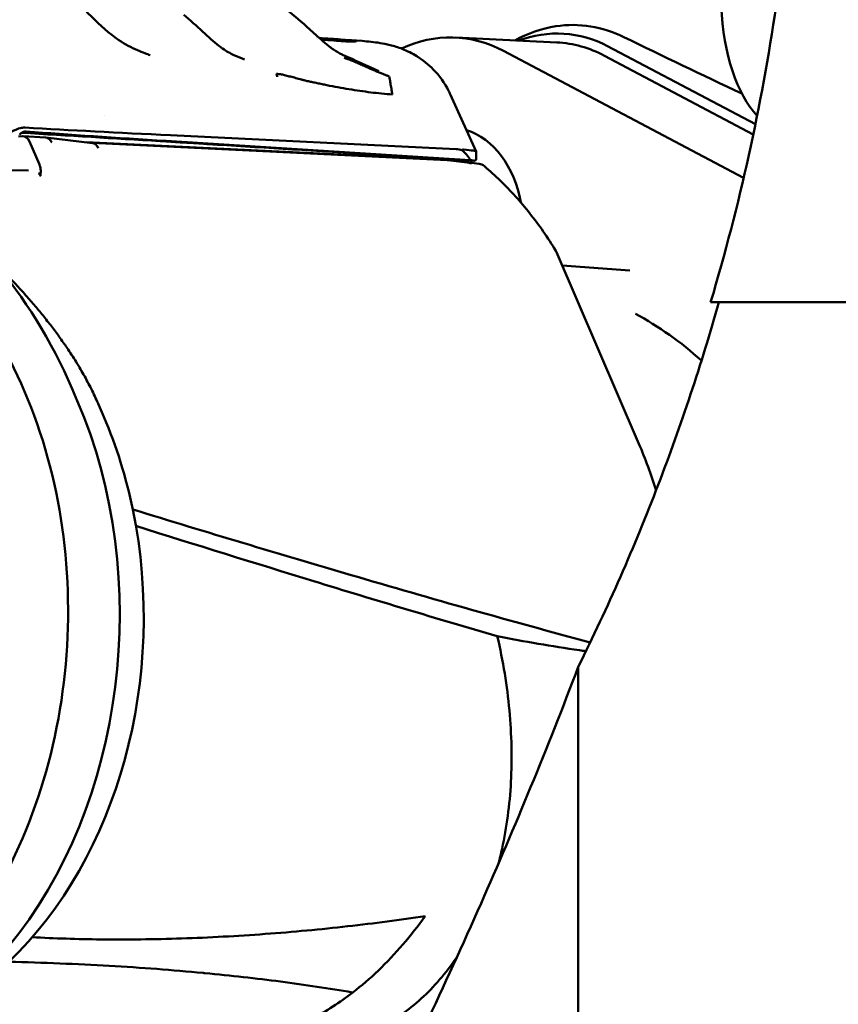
# Model space of a CAD drawing. Header units: millimetres. Extents: x 0 to 6049, y -120 to 1682.
# Tile 116 of 256: x 664 to 688, y 1378 to 1407. Entities that reach past the tile are written whole.
import ezdxf

# ---------------------------------------------------------------- set-up
doc = ezdxf.new("R2010")
doc.units = ezdxf.units.MM
doc.header["$LTSCALE"] = 2
doc.layers.add('Sichtbar (ISO)', color=7, linetype='Continuous', lineweight=50)

msp = doc.modelspace()

# ---------------------------------------------------------------- linework, layer by layer
at = {"layer": 'Sichtbar (ISO)'}
for p, q in [((672.866, 1406.02), (672.866, 1406.02)), ((672.878, 1406.009), (672.878, 1406.009)), ((672.902, 1405.987), (672.902, 1405.987)), ((673.49, 1405.981), (673.444, 1405.984)), ((673.513, 1405.979), (673.513, 1405.977)), ((673.576, 1405.97), (673.591, 1405.929)), ((674.187, 1405.932), (673.872, 1405.954)), ((679.828, 1405.89), (676.901, 1406.031)), ((673.61, 1405.873), (673.61, 1405.873)), ((674.187, 1405.932), (674.187, 1405.932)), ((685.577, 1403.52), (681.299, 1405.783)), ((667.903, 1405.578), (667.918, 1405.573)), ((685.237, 1401.967), (678.282, 1405.646)), ((685.516, 1403.226), (681.21, 1405.504)), ((676.743, 1404.389), (677.494, 1402.73)), ((666.739, 1403.787), (666.739, 1403.787)), ((664.362, 1403.174), (664.239, 1403.172)), ((665.023, 1403.142), (664.373, 1403.174)), ((666.379, 1402.979), (665.035, 1403.141)), ((668.639, 1403.204), (676.912, 1402.804)), ((664.557, 1403.027), (664.845, 1402.357)), ((666.197, 1403.001), (677.355, 1402.462)), ((676.654, 1402.483), (666.373, 1402.98)), ((668.513, 1403.038), (677.32, 1402.487)), ((672.713, 1402.761), (677.348, 1402.477)), ((677.491, 1402.499), (677.494, 1402.728)), ((659.207, 1402.257), (664.534, 1402.185)), ((676.674, 1402.481), (677.231, 1402.416)), ((677.355, 1402.462), (677.348, 1402.477)), ((677.351, 1402.471), (677.43, 1402.466)), ((677.354, 1402.391), (677.355, 1402.462)), ((677.354, 1402.402), (677.575, 1402.376)), ((679.819, 1399.821), (682.207, 1394.27)), ((681.943, 1399.29), (679.984, 1399.437)), ((684.282, 1398.37), (701.419, 1398.37)), ((665.944, 1395.52), (665.797, 1395.861)), ((666.714, 1395.049), (666.567, 1395.39)), ((680.45, 1375.052), (680.45, 1387.82)), ((665.503, 1379.952), (665.504, 1379.952))]:
    msp.add_line(p, q, dxfattribs=at)
for centre, start, end in [((676.639, 1402.183), 83.3122, 87.234), ((677.54, 1402.078), 49.9471, 83.3122), ((679.544, 1399.703), 23.269, 31.5047)]:
    msp.add_arc(centre, 0.3, start, end, dxfattribs=at)
for centre, major_axis, ratio, start_param, end_param in [((686.44, 1407.37), (0, 4), 0.466307, 1.678322, 2.691044), ((679.341, 1399.709), (0.951, 6.407), 0.686002, 6.0457, 6.638102), ((676.635, 1400.537), (0.265, 5.494), 0.75888, 5.94144, 6.664594), ((673.246, 1405.52), (0.115, 0.164), 0.478228, 6.283098, 6.283269), ((679.562, 1400.396), (0.265, 5.494), 0.75888, 5.94144, 6.283185), ((672.551, 1403.755), (-0.08, -1.07), 0.642938, 3.344944, 3.344976), ((714.206, 1403.904), (59.996, -0.695), 0.031462, 3.734387, 3.85022), ((664.358, 1402.874), (0.014, 0.3), 0.75888, 5.284318, 6.331516), ((714.553, 1403.718), (60.167, -1.04), 0.038071, 3.729494, 3.841691), ((665.004, 1402.843), (0.025, 0.299), 0.748289, 5.311188, 6.310055), ((676.635, 1400.537), (0.14, 2.897), 0.75888, 5.001059, 6.082156), ((676.847, 1402.455), (-0.504, -0.04), 0.688753, 4.182802, 4.528924), ((672.58, 1398.112), (-4.576, -4.593), 0.383189, 3.032564, 3.183711), ((672.634, 1402.784), (4.86, -0.056), 0.031462, 0, 0.392711), ((677.175, 1402.121), (0.479, -0.034), 0.623302, 1.233609, 1.498515), ((672.631, 1402.519), (4.86, -0.084), 0.038088, 0.158593, 0.266214), ((664.517, 1401.729), (-0.718, -0.001), 0.635696, 4.687932, 4.688104), ((677.416, 1400.5), (-0.082, -1.698), 0.75888, 2.599933, 2.604795), ((677.416, 1400.5), (-0.082, -1.698), 0.75888, 2.48663, 2.493361), ((676.635, 1400.537), (-0.14, -2.897), 0.75888, 1.854515, 1.855128), ((655.98, 1388.317), (0.714, 14.779), 0.75888, 5.284318, 5.614656), ((677.789, 1384.88), (0.685, 14.183), 0.75888, 5.731174, 5.935117), ((657.451, 1388.994), (0.618, 12.785), 0.75888, 3.936687, 5.284318), ((658.752, 1388.931), (-0.579, -11.986), 0.75888, 1.898208, 2.142726), ((658.752, 1388.931), (-0.579, -11.986), 0.75888, 0.672225, 1.898208), ((677.789, 1384.88), (-0.422, -8.74), 0.75888, 5.321723, 5.321726), ((677.789, 1384.88), (0.555, 11.487), 0.75888, 2.04725, 2.047251)]:
    msp.add_ellipse(centre, major_axis=major_axis, ratio=ratio, start_param=start_param, end_param=end_param, dxfattribs=at)
for points, knots in [([(686.819, 1415.756), (686.819, 1412.809), (686.605, 1409.864), (685.754, 1404.046), (685.121, 1401.179), (684.282, 1398.37)], [-1.763729, -1.763729, -1.763729, -1.763729, -0.879492, -0.879492, -0.000001, -0.000001, -0.000001, -0.000001]), ([(665.692, 1407.43), (665.885, 1407.147), (666.114, 1406.882), (666.604, 1406.383), (666.872, 1406.144), (667.322, 1405.839), (667.505, 1405.739), (667.682, 1405.667)], [0, 0, 0, 0, 0.1030236, 0.1030236, 0.212764, 0.212764, 0.2849062, 0.2849062, 0.2849062, 0.2849062]), ([(671.933, 1406.882), (672.15, 1406.734), (672.368, 1406.549), (672.666, 1406.278), (672.752, 1406.198), (672.984, 1405.986), (673.132, 1405.856), (673.303, 1405.725), (673.332, 1405.704), (673.361, 1405.684)], [0, 0, 0, 0, 0.0860828, 0.0860828, 0.1210532, 0.1210532, 0.1810418, 0.1810418, 0.1933151, 0.1933151, 0.1933151, 0.1933151]), ([(669.024, 1406.69), (669.209, 1406.539), (669.395, 1406.365), (669.732, 1406.055), (669.889, 1405.913), (670.077, 1405.767), (670.114, 1405.74), (670.15, 1405.714)], [0, 0, 0, 0, 0.0743707, 0.0743707, 0.1380691, 0.1380691, 0.1535267, 0.1535267, 0.1535267, 0.1535267]), ([(678.609, 1405.948), (678.988, 1406.157), (679.388, 1406.296), (680.134, 1406.409), (680.471, 1406.408), (681.135, 1406.302), (681.458, 1406.199), (681.769, 1406.047)], [-0.4256223, -0.4256223, -0.4256223, -0.4256223, -0.2613578, -0.2613578, -0.1292308, -0.1292308, -0.000001, -0.000001, -0.000001, -0.000001]), ([(672.955, 1406.014), (672.957, 1406.014), (672.959, 1406.014), (673.034, 1406.009), (673.093, 1406.005), (673.18, 1406), (673.207, 1405.999), (673.217, 1405.999)], [0.07314518, 0.07314518, 0.07314518, 0.07314518, 0.07405345, 0.07405345, 0.11105705, 0.11105705, 0.14805703, 0.14805703, 0.14805703, 0.14805703]), ([(673.576, 1405.969), (673.562, 1405.968), (673.52, 1405.968), (673.385, 1405.972), (673.292, 1405.978), (673.114, 1405.99), (673.044, 1405.995), (672.969, 1406.001)], [0.000001, 0.000001, 0.000001, 0.000001, 0.0528554, 0.0528554, 0.1057172, 0.1057172, 0.1349811, 0.1349811, 0.1349811, 0.1349811]), ([(672.995, 1405.978), (673.068, 1405.971), (673.139, 1405.965), (673.32, 1405.949), (673.424, 1405.94), (673.518, 1405.933)], [0.41598769, 0.41598769, 0.41598769, 0.41598769, 0.42982937, 0.42982937, 0.45319655, 0.45319655, 0.45319655, 0.45319655]), ([(673.217, 1405.999), (673.219, 1405.999), (673.226, 1405.999), (673.248, 1405.997), (673.262, 1405.996), (673.298, 1405.994), (673.318, 1405.992), (673.362, 1405.989), (673.386, 1405.987), (673.432, 1405.984), (673.455, 1405.982), (673.496, 1405.978), (673.515, 1405.977), (673.546, 1405.974), (673.558, 1405.972), (673.57, 1405.971), (673.573, 1405.971), (673.577, 1405.97), (673.577, 1405.97), (673.576, 1405.969)], [0.000001, 0.000001, 0.000001, 0.000001, 0.00716835, 0.00716835, 0.01417404, 0.01417404, 0.02115932, 0.02115932, 0.02812406, 0.02812406, 0.03507976, 0.03507976, 0.04209566, 0.04209566, 0.04918603, 0.04918603, 0.05300015, 0.05300015, 0.05679124, 0.05679124, 0.05679124, 0.05679124]), ([(673.513, 1405.979), (673.513, 1405.979), (673.512, 1405.979), (673.51, 1405.979), (673.503, 1405.98), (673.481, 1405.981), (673.467, 1405.982), (673.431, 1405.985), (673.411, 1405.986), (673.367, 1405.989), (673.344, 1405.991), (673.318, 1405.992), (673.316, 1405.992), (673.313, 1405.993)], [0.00549385, 0.00549385, 0.00549385, 0.00549385, 0.00717101, 0.00717101, 0.0141772, 0.0141772, 0.02115415, 0.02115415, 0.02810749, 0.02810749, 0.03505064, 0.03505064, 0.03576177, 0.03576177, 0.03576177, 0.03576177]), ([(673.518, 1405.933), (673.615, 1405.927), (673.7, 1405.922), (673.843, 1405.917), (673.9, 1405.916), (674.022, 1405.919), (674.048, 1405.927), (673.997, 1405.942), (673.936, 1405.952), (673.728, 1405.961), (673.657, 1405.963), (673.578, 1405.964)], [0.000001, 0.000001, 0.000001, 0.000001, 0.0447571, 0.0447571, 0.0893725, 0.0893725, 0.172459, 0.172459, 0.2383223, 0.2383223, 0.2648529, 0.2648529, 0.2648529, 0.2648529]), ([(674.187, 1405.932), (674.369, 1405.919), (674.538, 1405.902), (674.803, 1405.858), (674.899, 1405.84), (675.112, 1405.786), (675.232, 1405.75), (675.496, 1405.646), (675.642, 1405.574), (675.948, 1405.383), (676.109, 1405.255), (676.428, 1404.928), (676.58, 1404.716), (676.712, 1404.455), (676.728, 1404.422), (676.743, 1404.389)], [0, 0, 0, 0, 0.0698824, 0.0698824, 0.1080596, 0.1080596, 0.1496144, 0.1496144, 0.1988035, 0.1988035, 0.2597763, 0.2597763, 0.3364625, 0.3364625, 0.3475037, 0.3475037, 0.3475037, 0.3475037]), ([(673.668, 1405.449), (673.705, 1405.436), (673.742, 1405.423), (673.779, 1405.409), (673.821, 1405.393), (673.863, 1405.376), (673.907, 1405.358), (673.953, 1405.339), (674.001, 1405.318), (674.052, 1405.296), (674.063, 1405.291), (674.075, 1405.286), (674.086, 1405.281), (674.127, 1405.264), (674.169, 1405.245), (674.211, 1405.226), (674.26, 1405.204), (674.31, 1405.182), (674.36, 1405.16), (674.404, 1405.14), (674.448, 1405.121), (674.491, 1405.102), (674.519, 1405.09), (674.548, 1405.078), (674.575, 1405.066), (674.586, 1405.061), (674.597, 1405.057), (674.608, 1405.052), (674.645, 1405.037), (674.68, 1405.022), (674.714, 1405.008), (674.746, 1404.995), (674.778, 1404.982), (674.809, 1404.97), (674.839, 1404.958), (674.868, 1404.947), (674.896, 1404.936), (674.923, 1404.926), (674.949, 1404.916), (674.975, 1404.906)], [0, 0, 0, 0, 0.094512, 0.094512, 0.094512, 0.198245, 0.198245, 0.198245, 0.30835, 0.30835, 0.30835, 0.333333, 0.333333, 0.333333, 0.419677, 0.419677, 0.419677, 0.518546, 0.518546, 0.518546, 0.607187, 0.607187, 0.607187, 0.666667, 0.666667, 0.666667, 0.690829, 0.690829, 0.690829, 0.772191, 0.772191, 0.772191, 0.851206, 0.851206, 0.851206, 0.927254, 0.927254, 0.927254, 1, 1, 1, 1]), ([(671.73, 1404.897), (671.728, 1404.907), (671.726, 1404.917), (671.724, 1404.926), (671.722, 1404.936), (671.72, 1404.946), (671.718, 1404.955), (671.716, 1404.965), (671.715, 1404.974), (671.713, 1404.983)], [0, 0, 0, 0, 0.333333, 0.333333, 0.333333, 0.666667, 0.666667, 0.666667, 1, 1, 1, 1]), ([(672.515, 1404.794), (672.513, 1404.794), (672.511, 1404.795), (672.508, 1404.795), (672.506, 1404.796), (672.504, 1404.796), (672.502, 1404.797), (672.499, 1404.798), (672.497, 1404.798), (672.494, 1404.799), (672.492, 1404.8), (672.489, 1404.8), (672.486, 1404.801), (672.483, 1404.802), (672.48, 1404.803), (672.477, 1404.804), (672.474, 1404.805), (672.471, 1404.805), (672.468, 1404.806), (672.465, 1404.807), (672.461, 1404.808), (672.458, 1404.809), (672.454, 1404.81), (672.451, 1404.811), (672.447, 1404.812), (672.443, 1404.813), (672.439, 1404.815), (672.435, 1404.816), (672.431, 1404.817), (672.427, 1404.818), (672.423, 1404.819), (672.418, 1404.821), (672.414, 1404.822), (672.409, 1404.823), (672.404, 1404.825), (672.4, 1404.826), (672.395, 1404.827)], [0.0000966, 0.0000966, 0.0000966, 0.0000966, 0.0833333, 0.0833333, 0.0833333, 0.1666667, 0.1666667, 0.1666667, 0.25, 0.25, 0.25, 0.3333333, 0.3333333, 0.3333333, 0.4166667, 0.4166667, 0.4166667, 0.5, 0.5, 0.5, 0.5833333, 0.5833333, 0.5833333, 0.6666667, 0.6666667, 0.6666667, 0.75, 0.75, 0.75, 0.8333333, 0.8333333, 0.8333333, 0.9166667, 0.9166667, 0.9166667, 1, 1, 1, 1]), ([(675.067, 1404.382), (675.059, 1404.427), (675.042, 1404.524), (675.017, 1404.669), (674.995, 1404.798), (674.98, 1404.877), (674.975, 1404.906)], [0, 0, 0, 0, 0.25975, 0.553676, 0.830576, 1, 1, 1, 1]), ([(672.754, 1404.742), (672.714, 1404.75), (672.674, 1404.759), (672.594, 1404.776), (672.554, 1404.785), (672.515, 1404.794)], [0.00000126, 0.00000126, 0.00000126, 0.00000126, 0.01751641, 0.01751641, 0.03487543, 0.03487543, 0.03487543, 0.03487543]), ([(663.731, 1403.116), (663.798, 1403.163), (663.866, 1403.208), (664.01, 1403.293), (664.086, 1403.333), (664.218, 1403.388), (664.274, 1403.406), (664.365, 1403.425), (664.402, 1403.428), (664.434, 1403.426)], [-0.09309465, -0.09309465, -0.09309465, -0.09309465, -0.06829105, -0.06829105, -0.04004273, -0.04004273, -0.01742338, -0.01742338, -0.000001, -0.000001, -0.000001, -0.000001]), ([(664.431, 1403.312), (664.431, 1403.312), (664.43, 1403.312), (664.429, 1403.311), (664.427, 1403.311), (664.421, 1403.31), (664.416, 1403.309), (664.406, 1403.307), (664.401, 1403.305), (664.389, 1403.302), (664.382, 1403.299), (664.365, 1403.292), (664.354, 1403.286), (664.327, 1403.27), (664.312, 1403.258), (664.29, 1403.236), (664.282, 1403.228), (664.275, 1403.219)], [0.02931497, 0.02931497, 0.02931497, 0.02931497, 0.03076893, 0.03076893, 0.03295552, 0.03295552, 0.03523564, 0.03523564, 0.03704866, 0.03704866, 0.03942499, 0.03942499, 0.04310751, 0.04310751, 0.0489125, 0.0489125, 0.05237842, 0.05237842, 0.05237842, 0.05237842]), ([(669.883, 1402.938), (669.37, 1402.969), (668.857, 1403.001), (667.009, 1403.114), (665.671, 1403.195), (664.336, 1403.275)], [0.4319715, 0.4319715, 0.4319715, 0.4319715, 0.6670064, 0.6670064, 1.2797026, 1.2797026, 1.2797026, 1.2797026]), ([(672.713, 1402.761), (671.268, 1402.851), (669.824, 1402.941), (667.036, 1403.116), (665.693, 1403.2), (664.35, 1403.284)], [0.000002, 0.000002, 0.000002, 0.000002, 0.673162, 0.673162, 1.299041, 1.299041, 1.299041, 1.299041]), ([(666.546, 1402.834), (666.534, 1402.864), (666.518, 1402.89), (666.498, 1402.913), (666.479, 1402.935), (666.456, 1402.952), (666.432, 1402.964), (666.415, 1402.972), (666.397, 1402.977), (666.379, 1402.979)], [0, 0, 0, 0, 0.3333333, 0.3333333, 0.3333333, 0.6666667, 0.6666667, 0.6666667, 0.9015511, 0.9015511, 0.9015511, 0.9015511]), ([(677.125, 1402.791), (677.117, 1402.792), (677.108, 1402.791), (677.093, 1402.786), (677.085, 1402.782), (677.078, 1402.775)], [-0.01201238, -0.01201238, -0.01201238, -0.01201238, -0.00573155, -0.00573155, -0.000001, -0.000001, -0.000001, -0.000001]), ([(654.925, 1375.85), (655.997, 1375.799), (657.079, 1375.972), (659.157, 1376.753), (660.153, 1377.361), (661.961, 1378.952), (662.771, 1379.938), (664.123, 1382.186), (664.663, 1383.45), (665.417, 1386.125), (665.63, 1387.537), (665.709, 1390.365), (665.575, 1391.782), (664.97, 1394.476), (664.501, 1395.754), (663.272, 1398.041), (662.514, 1399.05), (660.786, 1400.693), (659.817, 1401.329), (657.956, 1402.083), (657.084, 1402.277), (656.204, 1402.32)], [1.522466, 1.522466, 1.522466, 1.522466, 1.838975, 1.838975, 2.156978, 2.156978, 2.477221, 2.477221, 2.798511, 2.798511, 3.120049, 3.120049, 3.441612, 3.441612, 3.763134, 3.763134, 4.084326, 4.084326, 4.404257, 4.404257, 4.664059, 4.664059, 4.664059, 4.664059]), ([(664.845, 1402.357), (664.85, 1402.345), (664.855, 1402.333), (664.863, 1402.309), (664.867, 1402.298), (664.87, 1402.286)], [0.000001, 0.000001, 0.000001, 0.000001, 0.004173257, 0.004173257, 0.008344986, 0.008344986, 0.008344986, 0.008344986]), ([(664.87, 1402.286), (664.873, 1402.271), (664.876, 1402.257), (664.878, 1402.244), (664.88, 1402.233), (664.881, 1402.222), (664.882, 1402.212), (664.882, 1402.211), (664.882, 1402.209), (664.882, 1402.208), (664.883, 1402.197), (664.884, 1402.186), (664.884, 1402.177), (664.884, 1402.17), (664.884, 1402.164), (664.884, 1402.158), (664.884, 1402.155), (664.884, 1402.152), (664.884, 1402.149), (664.884, 1402.141), (664.884, 1402.132), (664.883, 1402.125), (664.883, 1402.122), (664.883, 1402.119), (664.883, 1402.116), (664.883, 1402.112), (664.882, 1402.107), (664.882, 1402.103), (664.882, 1402.096), (664.881, 1402.089), (664.881, 1402.083), (664.881, 1402.077), (664.88, 1402.071), (664.88, 1402.065), (664.88, 1402.059), (664.88, 1402.053), (664.88, 1402.047), (664.88, 1402.042), (664.881, 1402.036), (664.882, 1402.031), (664.883, 1402.025), (664.884, 1402.02), (664.886, 1402.015)], [0, 0, 0, 0, 0.090909, 0.090909, 0.090909, 0.170817, 0.170817, 0.170817, 0.181818, 0.181818, 0.181818, 0.272727, 0.272727, 0.272727, 0.334014, 0.334014, 0.334014, 0.363636, 0.363636, 0.363636, 0.454545, 0.454545, 0.454545, 0.488607, 0.488607, 0.488607, 0.545455, 0.545455, 0.545455, 0.636364, 0.636364, 0.636364, 0.727273, 0.727273, 0.727273, 0.818182, 0.818182, 0.818182, 0.909091, 0.909091, 0.909091, 1, 1, 1, 1]), ([(677.491, 1402.499), (677.491, 1402.498), (677.491, 1402.498), (677.491, 1402.497), (677.49, 1402.49), (677.485, 1402.484), (677.474, 1402.479), (677.464, 1402.474), (677.449, 1402.47), (677.43, 1402.466)], [0.2955297, 0.2955297, 0.2955297, 0.2955297, 0.3333333, 0.3333333, 0.3333333, 0.6666667, 0.6666667, 0.6666667, 0.9999997, 0.9999997, 0.9999997, 0.9999997]), ([(679.799, 1399.86), (679.683, 1400.049), (679.562, 1400.235), (679.311, 1400.594), (679.182, 1400.769), (678.913, 1401.108), (678.775, 1401.272), (678.491, 1401.588), (678.345, 1401.74), (678.045, 1402.032), (677.892, 1402.172), (677.735, 1402.306)], [3.8248786, 3.8248786, 3.8248786, 3.8248786, 3.8867191, 3.8867191, 3.9485596, 3.9485596, 4.0104001, 4.0104001, 4.0722406, 4.0722406, 4.1340811, 4.1340811, 4.1340811, 4.1340811]), ([(664.886, 1402.015), (664.881, 1402.027), (664.876, 1402.039), (664.87, 1402.051), (664.863, 1402.062), (664.856, 1402.072), (664.849, 1402.082), (664.841, 1402.092), (664.833, 1402.101), (664.824, 1402.109)], [0, 0, 0, 0, 0.333333, 0.333333, 0.333333, 0.666667, 0.666667, 0.666667, 1, 1, 1, 1]), ([(680.45, 1387.82), (681.304, 1389.537), (682.076, 1391.294), (683.429, 1394.819), (684.015, 1396.582), (684.519, 1398.37)], [0.000001, 0.000001, 0.000001, 0.000001, 0.575478, 0.575478, 1.132636, 1.132636, 1.132636, 1.132636]), ([(680.795, 1388.525), (678.506, 1389.136), (676.213, 1389.786), (671.807, 1391.078), (669.691, 1391.715), (667.551, 1392.37)], [0.05578, 0.05578, 0.05578, 0.05578, 1.124107, 1.124107, 2.067982, 2.067982, 2.067982, 2.067982]), ([(678.105, 1388.7), (676.345, 1389.215), (674.579, 1389.747), (671.097, 1390.815), (669.379, 1391.349), (667.641, 1391.894)], [0.000001, 0.000001, 0.000001, 0.000001, 0.822197, 0.822197, 1.598585, 1.598585, 1.598585, 1.598585]), ([(678.105, 1388.7), (678.273, 1387.981), (678.504, 1386.545), (678.55, 1384.461), (678.357, 1383.016), (678.177, 1382.269), (678.14, 1382.127)], [0.0000002, 0.0000002, 0.0000002, 0.0000002, 0.0555556, 0.1111111, 0.1666667, 0.1800254, 0.1800254, 0.1800254, 0.1800254]), ([(680.67, 1388.268), (680.607, 1388.277), (680.544, 1388.287), (679.684, 1388.415), (678.894, 1388.55), (678.105, 1388.7)], [0.311981, 0.311981, 0.311981, 0.311981, 0.3396102, 0.3396102, 0.6884531, 0.6884531, 0.6884531, 0.6884531]), ([(680.45, 1387.82), (679.554, 1385.455), (678.606, 1383.167), (676.572, 1378.57), (675.468, 1376.25), (674.347, 1374.019)], [0.000001, 0.000001, 0.000001, 0.000001, 0.913778, 0.913778, 1.911776, 1.911776, 1.911776, 1.911776]), ([(676.012, 1380.598), (675.292, 1380.491), (674.546, 1380.393), (673.771, 1380.305), (672.996, 1380.218), (672.191, 1380.143), (671.383, 1380.083), (670.575, 1380.024), (669.764, 1379.98), (668.965, 1379.953), (668.167, 1379.927), (667.382, 1379.919), (666.632, 1379.927), (665.941, 1379.934), (665.28, 1379.956), (664.641, 1379.989)], [0, 0, 0, 0, 0.2, 0.2, 0.2, 0.4, 0.4, 0.4, 0.6, 0.6, 0.6, 0.8, 0.8, 0.8, 0.9844785, 0.9844785, 0.9844785, 0.9844785]), ([(673.922, 1378.391), (674.173, 1378.584), (674.418, 1378.795), (674.661, 1379.028), (674.904, 1379.26), (675.144, 1379.515), (675.371, 1379.779), (675.597, 1380.043), (675.811, 1380.316), (676.012, 1380.598)], [0.0000091, 0.0000091, 0.0000091, 0.0000091, 0.3333333, 0.3333333, 0.3333333, 0.6666667, 0.6666667, 0.6666667, 1, 1, 1, 1]), ([(669.609, 1378.954), (669.598, 1378.955), (669.588, 1378.956), (668.702, 1379.04), (667.799, 1379.108), (665.927, 1379.216), (664.959, 1379.255), (663.963, 1379.279)], [-0.0053869, -0.0053869, -0.0053869, -0.0053869, 0, 0, 0.445274, 0.445274, 0.8966229, 0.8966229, 0.8966229, 0.8966229]), ([(676.93, 1379.405), (676.926, 1379.398), (676.619, 1378.95), (675.935, 1378.163), (674.733, 1377.307), (673.384, 1376.781), (672.273, 1376.635), (671.627, 1376.645), (671.482, 1376.652)], [0.2768857, 0.2768857, 0.2768857, 0.2768857, 0.2777778, 0.3333333, 0.3888889, 0.4444444, 0.5, 0.5158417, 0.5158417, 0.5158417, 0.5158417]), ([(673.922, 1378.391), (673.916, 1378.392), (673.911, 1378.393), (673.234, 1378.508), (672.541, 1378.612), (671.119, 1378.798), (670.39, 1378.88), (669.63, 1378.952), (669.62, 1378.953), (669.609, 1378.954)], [-0.7698842, -0.7698842, -0.7698842, -0.7698842, -0.7666938, -0.7666938, -0.3817382, -0.3817382, 0, 0, 0.0053872, 0.0053872, 0.0053872, 0.0053872]), ([(673.922, 1378.391), (673.545, 1378.101), (673.149, 1377.847), (672.336, 1377.413), (671.923, 1377.236), (671.213, 1377.008), (670.927, 1376.936), (670.255, 1376.809), (669.873, 1376.769), (669.473, 1376.763), (669.459, 1376.762), (669.444, 1376.762)], [-1.2033366, -1.2033366, -1.2033366, -1.2033366, -1.0332078, -1.0332078, -0.8645109, -0.8645109, -0.7525435, -0.7525435, -0.6028947, -0.6028947, -0.5971218, -0.5971218, -0.5971218, -0.5971218])]:
    msp.add_open_spline(points, degree=3, knots=knots, dxfattribs=at)
for points in [[(681.769, 1406.047), (682.893, 1405.496), (684.032, 1404.951), (685.184, 1404.412)], [(667.682, 1405.667), (667.756, 1405.637), (667.829, 1405.607), (667.903, 1405.578)], [(670.15, 1405.714), (670.261, 1405.636), (670.372, 1405.572), (670.479, 1405.525)], [(673.361, 1405.684), (673.441, 1405.628), (673.525, 1405.581), (673.611, 1405.542)], [(667.918, 1405.573), (667.962, 1405.555), (668.006, 1405.538), (668.049, 1405.522)], [(670.251, 1405.653), (670.251, 1405.653), (670.251, 1405.653), (670.252, 1405.653)], [(670.479, 1405.525), (670.487, 1405.521), (670.496, 1405.517), (670.504, 1405.514)], [(670.504, 1405.514), (670.599, 1405.474), (670.694, 1405.436), (670.788, 1405.398)], [(673.611, 1405.542), (673.615, 1405.54), (673.62, 1405.538), (673.624, 1405.536)], [(673.624, 1405.536), (673.997, 1405.369), (674.332, 1405.206), (674.677, 1405.063)], [(672.395, 1404.827), (672.338, 1404.843), (672.229, 1404.872), (672.08, 1404.91), (671.946, 1404.941), (671.819, 1404.979), (671.75, 1404.973), (671.713, 1404.983)], [(672.754, 1404.742), (672.8, 1404.732), (672.892, 1404.712), (673.029, 1404.683), (673.121, 1404.664), (673.167, 1404.655)], [(675.067, 1404.382), (674.86, 1404.399), (674.445, 1404.441), (673.811, 1404.532), (673.383, 1404.611), (673.167, 1404.655)], [(664.29, 1403.248), (664.296, 1403.252), (664.306, 1403.26), (664.324, 1403.272), (664.345, 1403.283), (664.367, 1403.294), (664.39, 1403.303), (664.415, 1403.309), (664.44, 1403.314), (664.457, 1403.314), (664.466, 1403.313)], [(669.976, 1402.932), (669.945, 1402.934), (669.914, 1402.936), (669.883, 1402.938)], [(682.207, 1394.27), (682.393, 1393.836), (682.558, 1393.386), (682.701, 1392.924)]]:
    msp.add_open_spline(points, degree=3, dxfattribs=at)
msp.add_rational_spline([(666.567, 1395.39), (665.705, 1397.396), (663.492, 1399.579)], [1.04287232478, 1.04287232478, 1.01389642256], degree=2, dxfattribs=at)

doc.saveas('drawing.dxf')
